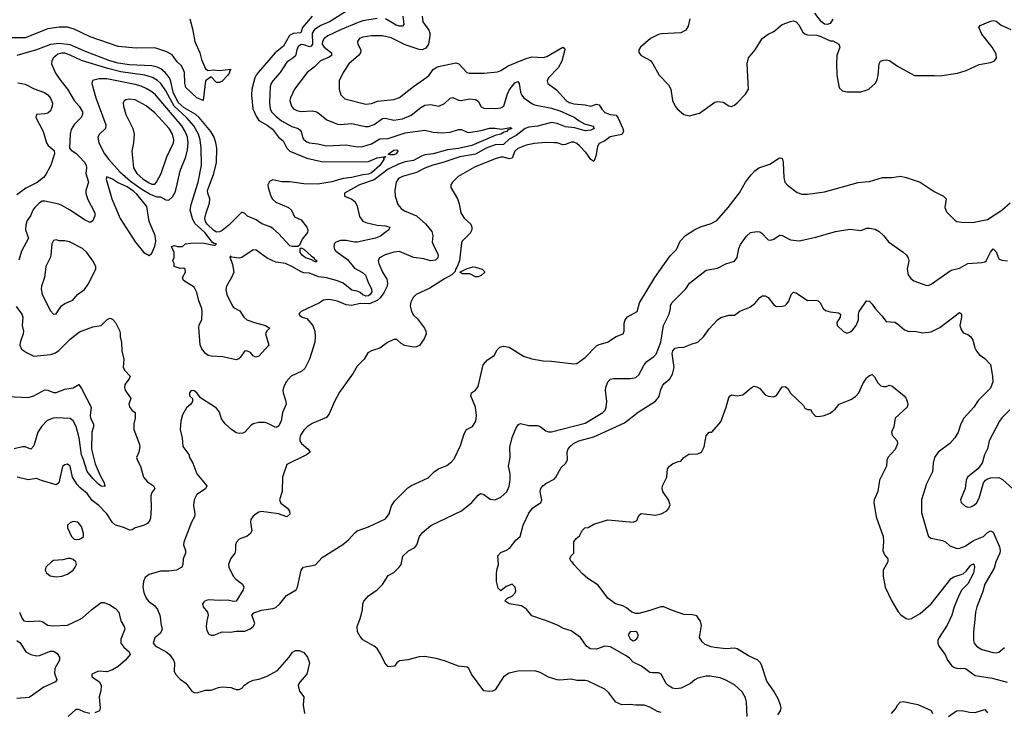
# Model space of a CAD drawing. Header units: inches. Extents: x 1552611 to 1694776, y 811966 to 917215.
# Tile 206 of 256: x 1603990 to 1610989, y 879339 to 884265. Entities that reach past the tile are written whole.
import ezdxf

# ---------------------------------------------------------------- set-up
doc = ezdxf.new("R2010")
doc.units = ezdxf.units.IN
doc.header["$MEASUREMENT"] = 0
for name, color, linetype in [('B6807', 7, 'Continuous'), ('B6808', 7, 'Continuous'), ('B6817', 7, 'Continuous'), ('B6818', 7, 'Continuous')]:
    doc.layers.add(name, color=color, linetype=linetype)

msp = doc.modelspace()

# ---------------------------------------------------------------- linework, layer by layer
at = {"layer": 'B6807', "color": 5}
for points, elevation in [([(1604012.3, 880000), (1604020.5, 879990), (1604050, 879984), (1604130.2, 879990.2), (1604150, 879984), (1604190, 879959), (1604227.2, 879952.8), (1604330, 879959.7), (1604416.2, 880000)], 840), ([(1604707.7, 880000), (1604710.2, 879990), (1604732, 879950), (1604736.9, 879930), (1604710, 879859.5), (1604709.5, 879830), (1604730, 879802.3), (1604767.6, 879770), (1604774.9, 879750), (1604741.7, 879710), (1604690, 879665.3), (1604650, 879639.8), (1604610, 879626.9), (1604550, 879631.9), (1604503.8, 879610), (1604503.8, 879590), (1604556.7, 879556.7), (1604570.3, 879530.3), (1604567.7, 879492.3), (1604554.9, 879450), (1604561, 879370), (1604558, 879350), (1604524.4, 879335.6)], 840), ([(1604989.9, 880000), (1604993, 879970), (1605003.8, 879930), (1604990, 879900.9), (1604950, 879869.2), (1604938.4, 879830), (1604954.4, 879810), (1605030, 879770.2), (1605054.9, 879750), (1605083.7, 879710), (1605090.4, 879690), (1605088.5, 879631.5), (1605097.1, 879610), (1605130, 879574), (1605170, 879546.8), (1605212.7, 879490), (1605230, 879480.8), (1605250, 879478.5), (1605310, 879496.4), (1605350, 879497.1), (1605404.4, 879515.6), (1605430, 879519.3), (1605490, 879516.3), (1605530, 879500.7), (1605550, 879500.7), (1605568.7, 879510), (1605587.2, 879532.8), (1605614, 879550), (1605650, 879566.4), (1605690, 879573.7), (1605750, 879595.3), (1605823.6, 879636.4), (1605905.1, 879730), (1605930, 879767.3), (1605950, 879779.5), (1605977.7, 879777.7), (1606010, 879763.8), (1606034.9, 879730), (1606050.3, 879690), (1606030.5, 879610), (1605978.8, 879550), (1605970.5, 879530), (1605979.5, 879490), (1606010.2, 879450), (1606005.8, 879390), (1606013.4, 879330)], 860), ([(1605322.2, 880000), (1605319.5, 879990), (1605314.9, 879950), (1605319.9, 879919.9), (1605335.1, 879895.1), (1605350, 879887.2), (1605370, 879887.2), (1605430, 879910.5), (1605488.3, 879908.3), (1605530, 879916.4), (1605590, 879916.5), (1605627.4, 879932.6), (1605649.4, 879950), (1605660.9, 879970), (1605651, 880000)], 880), ([(1608550, 879337.1), (1608524.2, 879344.2), (1608470, 879376), (1608430, 879389.7), (1608370, 879388.6), (1608330, 879393.7), (1608270, 879390.9), (1608228.2, 879410), (1608178, 879478), (1608150, 879504.2), (1608030, 879559.7), (1608010, 879564.4), (1607950, 879566), (1607910, 879574), (1607830, 879566.6), (1607810, 879569.7), (1607750, 879588.6), (1607690, 879622.3), (1607652.7, 879632.7), (1607530, 879632.3), (1607470, 879618), (1607428.7, 879591.3), (1607370, 879499.5), (1607350, 879489.5), (1607330, 879486), (1607290, 879492.7), (1607201.3, 879610), (1607182.9, 879650), (1607170, 879660.5), (1607110, 879667.1), (1607010, 879704), (1606950, 879720.4), (1606870, 879736.9), (1606830, 879734.3), (1606750, 879711.8), (1606690, 879704), (1606671.3, 879690), (1606654, 879666), (1606610, 879662.7), (1606584.5, 879690), (1606556.9, 879750), (1606530, 879793.3), (1606510, 879809.7), (1606430, 879854.5), (1606410, 879877), (1606391.3, 879910), (1606388.2, 879950), (1606406.8, 880000)], 860), ([(1609160.3, 879310), (1609157.1, 879410), (1609150, 879440.9), (1609125.4, 879485.4), (1609070, 879535.1), (1609008.5, 879568.5), (1608970, 879583.1), (1608896.3, 879596.3), (1608870, 879596.8), (1608810, 879581.8), (1608790, 879570.9), (1608757.3, 879542.7), (1608693, 879510), (1608654.4, 879505.6), (1608630, 879510.7), (1608598.5, 879530), (1608584.8, 879544.8), (1608550, 879611.2), (1608530, 879619.8), (1608490, 879618.5), (1608470, 879623), (1608410, 879667.3), (1608350, 879695.1), (1608323.6, 879723.6), (1608300.5, 879740.5), (1608190, 879804), (1608150, 879809.7), (1608090, 879788.6), (1608046, 879790), (1608018.7, 879810), (1607977.2, 879870), (1607910, 879917.4), (1607855.4, 879935.4), (1607816.8, 879956.8), (1607730, 879992.3), (1607706.6, 880000)], 840), ([(1609380.1, 879319.9), (1609398.7, 879350), (1609401.7, 879370), (1609397.8, 879390), (1609383.8, 879430), (1609351.7, 879490), (1609299.6, 879559.6), (1609264.5, 879670), (1609255.3, 879690), (1609235.8, 879710), (1609170, 879741), (1609090, 879790.9), (1609070, 879794.2), (1609010, 879790.7), (1608930, 879798.8), (1608904.1, 879804.1), (1608862, 879822), (1608840.1, 879840.1), (1608822.4, 879870), (1608835.2, 879955.2), (1608828.1, 879988.1), (1608820.2, 880000)], 820), ([(1603969.6, 879849.6), (1603992.5, 879832.5), (1604033.8, 879770), (1604070.3, 879750), (1604110, 879740.5), (1604130, 879743.3), (1604210, 879773.6), (1604233.3, 879773.3), (1604257.6, 879757.6), (1604272.1, 879730), (1604273.3, 879710), (1604239.2, 879650), (1604238.1, 879618.1), (1604253.6, 879570), (1604245.1, 879554.9), (1604162.4, 879517.6), (1604056.7, 879443.3), (1603970, 879437.6)], 820), ([(1604488.8, 879331.2), (1604450, 879339.1), (1604410, 879358.9), (1604390, 879358.7), (1604334.6, 879310)], 840)]:
    msp.add_lwpolyline(points, dxfattribs=dict(at, elevation=elevation))
at = {"layer": 'B6807', "color": 5, "elevation": 840}
msp.add_lwpolyline([(1608370, 879913), (1608330, 879911.1), (1608315.5, 879890), (1608330, 879862), (1608350, 879847.7), (1608370, 879854.8), (1608382.7, 879870), (1608386.6, 879890), (1608376, 879910)], close=True, dxfattribs=at)
at = {"layer": 'B6808', "color": 5}
for points, elevation in [([(1606370, 884361.6), (1606191.9, 884250), (1606130, 884224), (1606085.8, 884194.2), (1606070.1, 884169.9), (1606070.4, 884089.6), (1606063.1, 884076.9), (1606050, 884071.9), (1606010, 884086.7), (1605991.9, 884088.1), (1605970, 884074.6), (1605958.9, 884050), (1605951.5, 884008.5), (1605932.6, 883990), (1605890, 883961.6), (1605841.4, 883890), (1605788.8, 883830), (1605777.3, 883810), (1605770.9, 883790), (1605766.3, 883673.7), (1605770.1, 883630), (1605779, 883610), (1605810, 883577.3), (1605850, 883545.3), (1605924.1, 883504.1), (1605969.6, 883489.6), (1605981.4, 883481.4), (1605991.9, 883470), (1606001.5, 883430), (1606010, 883413.7), (1606030, 883396.5), (1606050, 883388.6), (1606110, 883382.7), (1606170, 883368.1), (1606310, 883374.3), (1606390, 883359.8), (1606430, 883362.6), (1606490, 883381.2), (1606550, 883416.1), (1606610, 883420.1), (1606730, 883459), (1606870, 883478), (1606930, 883464.3), (1606990, 883459.8), (1607050, 883465), (1607110, 883483.9), (1607130, 883484), (1607170, 883464.4), (1607183.4, 883463.4), (1607270, 883476.6), (1607330, 883492), (1607370, 883492.6), (1607413.8, 883486.2), (1607477.5, 883497.5), (1607487.7, 883490), (1607459.5, 883480.5), (1607452.6, 883470), (1607434.7, 883465.3), (1607411.2, 883450), (1607370, 883441.4), (1607203.6, 883370), (1607110, 883348), (1607030, 883339), (1606930, 883309.9), (1606870, 883302.4), (1606846, 883294), (1606790, 883262.4), (1606730, 883252.8), (1606681.8, 883238.2), (1606610, 883202.3), (1606510, 883126.4), (1606406.5, 883090), (1606299.5, 883030), (1606299.5, 883010), (1606350, 882987.3), (1606374.5, 882970), (1606390, 882938.9), (1606404.9, 882864.9), (1606430, 882831.7), (1606450, 882822.2), (1606530, 882803.3), (1606590, 882798.8), (1606621.3, 882790), (1606614, 882770), (1606588.5, 882750), (1606554.8, 882725.2), (1606519.3, 882710), (1606390, 882682.9), (1606370, 882682.9), (1606310, 882695), (1606270, 882693.9), (1606237.1, 882682.9), (1606225.2, 882670), (1606222.5, 882650), (1606227.8, 882630), (1606238.1, 882618.1), (1606319.2, 882559.2), (1606370, 882496.6), (1606426, 882466), (1606447.6, 882447.6), (1606469.7, 882390), (1606490.6, 882350), (1606492.3, 882330), (1606481.9, 882310), (1606470, 882301.7), (1606450, 882298.9), (1606428.4, 882308.4), (1606410, 882325.6), (1606390, 882335), (1606350, 882341.9), (1606290, 882389.9), (1606250, 882408.2), (1606170, 882428.7), (1606114.8, 882434.8), (1606050, 882462.7), (1606010, 882464.1), (1605990, 882470.5), (1605930, 882508.1), (1605879.5, 882530), (1605810, 882541.2), (1605749.5, 882569.5), (1605670, 882625), (1605650, 882628.2), (1605570, 882574), (1605549.6, 882569.6), (1605496.5, 882576.5), (1605490, 882582), (1605482.8, 882577.2), (1605503.4, 882523.4), (1605512.7, 882470), (1605495.5, 882430), (1605459.3, 882370), (1605454.4, 882345.6), (1605463.2, 882310), (1605497, 882237), (1605510, 882218.4), (1605554.6, 882194.6), (1605583.8, 882150), (1605603.8, 882130), (1605658.7, 882110), (1605738.4, 882090), (1605768.2, 882070), (1605747.1, 882052.9), (1605737.5, 882030), (1605760.2, 881950), (1605690, 881872), (1605665.7, 881865.7), (1605650, 881873.3), (1605630, 881896.9), (1605610, 881908), (1605590, 881909.6), (1605558, 881862), (1605547.7, 881852.3), (1605530, 881845.1), (1605434.1, 881865.9), (1605350.7, 881870.7), (1605330, 881877.2), (1605310, 881891.2), (1605284.2, 881924.2), (1605272.9, 881952.9), (1605263.9, 882076.1), (1605265.5, 882094.5), (1605284.8, 882130), (1605287.1, 882190), (1605284.8, 882210), (1605264.5, 882264.5), (1605250, 882323.7), (1605230, 882362), (1605155.3, 882410), (1605148, 882430), (1605168, 882470), (1605166, 882490), (1605158, 882498), (1605130, 882495.3), (1605088.7, 882510), (1605088, 882530), (1605078, 882550), (1605087.3, 882572.7), (1605088.7, 882610), (1605070, 882652), (1605090, 882658), (1605111.6, 882651.6), (1605148.4, 882651.6), (1605168, 882670), (1605204, 882676), (1605290, 882678.6), (1605370, 882661), (1605379, 882661), (1605388, 882670), (1605372.6, 882672.6), (1605361.1, 882681.1), (1605306.3, 882750), (1605235.8, 882815.8), (1605219.5, 882850), (1605202.5, 882910), (1605209.8, 882949.8), (1605259.5, 883110), (1605281.4, 883230), (1605280.1, 883350), (1605274.1, 883410), (1605261.2, 883450), (1605226.9, 883510), (1605176, 883570), (1605088.8, 883650), (1605030, 883759.3), (1604994, 883810), (1604970, 883832.5), (1604934.3, 883854.3), (1604880.7, 883870), (1604710, 883893.3), (1604617.1, 883917.1), (1604430, 883975.1), (1604350, 884013.2), (1604310, 884025.9), (1604290, 884027.3), (1604261.1, 884018.9), (1604227.7, 883990), (1604217.7, 883970), (1604216.5, 883950), (1604244.4, 883884.4), (1604281.8, 883830), (1604330.6, 883770.6), (1604376.3, 883690), (1604413.7, 883650), (1604435.5, 883610), (1604436.3, 883590), (1604428.1, 883570), (1604378.6, 883521.4), (1604355.2, 883484.8), (1604348, 883450), (1604343.6, 883350), (1604355.5, 883335.5), (1604390, 883314.2), (1604410, 883294.7), (1604450, 883251), (1604462.2, 883230), (1604464.8, 883210), (1604460.7, 883170), (1604478.8, 883110), (1604459.5, 883050), (1604459.2, 883030), (1604472.2, 882990), (1604523.2, 882890), (1604525, 882870), (1604510, 882833.3), (1604490, 882822), (1604450, 882841), (1604348.9, 882910), (1604290, 882943), (1604268.2, 882951.8), (1604170, 882973.9), (1604150, 882973), (1604130, 882962), (1604096.9, 882930), (1604084, 882910), (1604067, 882870), (1604043.6, 882836.4), (1604033.9, 882806.1), (1604032.2, 882770), (1604052, 882710), (1604002.1, 882617.9), (1603984.7, 882555.3)], 840), ([(1605199.2, 884270), (1605218.8, 884198.8), (1605236, 884110), (1605270.5, 884030), (1605281.4, 883981.4), (1605310, 883916), (1605330, 883903), (1605370, 883907.7), (1605410, 883904.4), (1605492, 883912), (1605480.7, 883899.3), (1605480.7, 883890), (1605470.3, 883870), (1605430, 883827), (1605410, 883818.2), (1605390, 883818.3), (1605350, 883859.3), (1605310.5, 883830), (1605294, 883690), (1605250, 883708.3), (1605170, 883782.6), (1605163.6, 883810), (1605160.9, 883890), (1605153.2, 883913.2), (1605137.9, 883937.9), (1605110, 883965.4), (1605073.8, 884013.8), (1605036.8, 884036.8), (1604950, 884064.5), (1604817.9, 884062.1), (1604690, 884073.5), (1604490, 884143.6), (1604377.6, 884197.6), (1604330.3, 884210.3), (1604270, 884211.9), (1604190, 884200.4), (1604030, 884136), (1603930, 884136.1)], 780), ([(1606070.1, 884290), (1606001.2, 884210), (1605989.5, 884170.5), (1605933, 884167), (1605907.8, 884152.2), (1605864.4, 884075.6), (1605805.3, 884030), (1605685.5, 883890), (1605670.2, 883870), (1605662.2, 883850), (1605641, 883770), (1605636.8, 883730), (1605648.4, 883630), (1605670, 883577.6), (1605690, 883548.6), (1605750, 883515.4), (1605786.8, 883486.8), (1605830, 883429.5), (1605863.8, 883403.8), (1605888.8, 883350), (1605910, 883328.9), (1606030, 883279.1), (1606135.5, 883255.5), (1606450, 883253.9), (1606470, 883257), (1606530, 883281.8), (1606592.8, 883292.8), (1606583.1, 883283.1), (1606576.9, 883283.1), (1606577.8, 883270), (1606550, 883228.1), (1606490, 883175.1), (1606470, 883166.7), (1606430, 883162.4), (1606350, 883141.4), (1606290, 883135.6), (1606210, 883111.8), (1606110, 883094.1), (1606010, 883097.5), (1605910, 883111.4), (1605852.4, 883112.4), (1605790, 883125), (1605765.4, 883114.6), (1605753.6, 883090), (1605756.2, 883070), (1605776.3, 883010), (1605788.1, 882988.1), (1605810, 882967.3), (1605899.8, 882930), (1605921.2, 882910), (1605943.1, 882863.1), (1605990, 882840.3), (1606030.4, 882790), (1606037.4, 882770), (1606034.9, 882750), (1605997, 882703), (1605978.4, 882661.6), (1605967.5, 882652.5), (1605930, 882651), (1605910, 882657.1), (1605830, 882743.9), (1605790, 882779.1), (1605770, 882791.9), (1605712.4, 882812.4), (1605670, 882842.2), (1605610, 882867.1), (1605590, 882885.6), (1605570, 882894.8), (1605477.7, 882802.3), (1605430, 882765.5), (1605410, 882755.4), (1605390, 882753.6), (1605370, 882764.5), (1605322.5, 882810), (1605310.4, 882830), (1605307.1, 882850), (1605315.1, 882890), (1605339.3, 882960.7), (1605342.1, 882990), (1605327, 883030), (1605324.7, 883050), (1605370, 883171.3), (1605390.2, 883250), (1605392, 883350), (1605384.7, 883390), (1605371.3, 883430), (1605349.4, 883470), (1605265.1, 883570), (1605242.5, 883590), (1605158.5, 883638.5), (1605116, 883676), (1605080.1, 883750), (1605065.6, 883825.6), (1605055.6, 883850), (1605023.1, 883890), (1604994, 883914), (1604966.9, 883926.9), (1604930, 883935.6), (1604770, 883943.7), (1604690, 883955.8), (1604630, 883973), (1604457.6, 884037.6), (1604350, 884085.7), (1604270, 884095.8), (1604210, 884089), (1604110, 884049.1), (1603970.7, 884009.3)], 820), ([(1606530, 884273.9), (1606430, 884255.8), (1606395.4, 884244.6), (1606270, 884193.4), (1606180.7, 884150), (1606154, 884130), (1606141.6, 884110), (1606140.7, 884090), (1606153.6, 884070), (1606206, 884030), (1606207.1, 884010), (1606190, 883997), (1606127.4, 883972.6), (1606085.2, 883930), (1606032.9, 883890), (1605943.2, 883770), (1605915.2, 883710), (1605911.2, 883690), (1605921.8, 883650), (1605937.4, 883630), (1605958.9, 883618.9), (1605990, 883612.6), (1606070, 883615.8), (1606092.4, 883612.4), (1606110, 883604.7), (1606173.4, 883553.4), (1606250, 883522.3), (1606270, 883519.8), (1606350, 883526.2), (1606445.8, 883505.7), (1606470, 883505.3), (1606510, 883519.4), (1606570, 883560.8), (1606590, 883564.3), (1606650, 883550.1), (1606710, 883560.5), (1606773.8, 883586.2), (1606840.4, 883639.6), (1606870, 883655.8), (1606910, 883662.3), (1606970, 883650.3), (1607010, 883669.1), (1607050, 883706.3), (1607070, 883710.3), (1607110, 883691.3), (1607129.2, 883689.2), (1607190, 883701.8), (1607230, 883697.2), (1607250, 883686), (1607270, 883644.9), (1607290, 883635.3), (1607370, 883632.6), (1607410, 883638.2), (1607431.6, 883650), (1607454.2, 883730), (1607470, 883763.2), (1607510, 883815.5), (1607530, 883825.3), (1607540.8, 883810), (1607550.1, 883750.1), (1607557.7, 883730), (1607573.8, 883710), (1607629.6, 883669.6), (1607650, 883659.8), (1607770, 883636.1), (1607830, 883616.9), (1607931.7, 883571.7), (1607965.8, 883545.8), (1608005.1, 883525.1), (1608066.3, 883506.3), (1608073.8, 883490), (1608050, 883478.8), (1608010, 883474), (1607935.3, 883495.3), (1607870, 883503.6), (1607810, 883526.4), (1607770, 883532.6), (1607670, 883507), (1607610, 883501.3), (1607583.8, 883490), (1607519.7, 883440.3), (1607470, 883416), (1607430, 883377.3), (1607370, 883374.3), (1607306.5, 883350), (1607230, 883308.1), (1607118.7, 883290), (1606990, 883246.1), (1606926.7, 883230), (1606870, 883209.3), (1606810, 883176.7), (1606710, 883149.9), (1606683.8, 883136.2), (1606666, 883110), (1606655.7, 883050), (1606659.4, 883010), (1606678.5, 882950), (1606701.7, 882921.7), (1606725.3, 882905.3), (1606810, 882869.3), (1606877, 882810), (1606918.7, 882758.7), (1606926.7, 882730), (1606923.1, 882683.1), (1606935.4, 882650), (1606957.6, 882610), (1606964, 882590), (1606962, 882570), (1606944.8, 882555.2), (1606910, 882550.7), (1606863.3, 882563.2), (1606790, 882574.1), (1606690, 882615.6), (1606650, 882611.3), (1606586.9, 882593.1), (1606546.7, 882570), (1606538, 882550), (1606542, 882530), (1606570, 882468.5), (1606599.5, 882419.5), (1606605.5, 882390), (1606601.7, 882370), (1606577.6, 882322.4), (1606553.4, 882286.6), (1606531.3, 882268.7), (1606475.5, 882244.5), (1606410, 882245.6), (1606350, 882231.6), (1606310, 882237.2), (1606250, 882262.2), (1606190, 882273.6), (1606166.6, 882273.4), (1606150.3, 882269.7), (1606120.7, 882250), (1605991.3, 882190), (1605980.5, 882179.5), (1605974.8, 882170), (1605981.6, 882161.6), (1605998, 882150), (1606030, 882140.3), (1606073.8, 882090), (1606086.9, 882050), (1606091.5, 882008.5), (1606088.9, 881971.1), (1606050.3, 881850), (1606016.9, 881783.1), (1605995.8, 881764.2), (1605919.3, 881730), (1605883.8, 881690), (1605867.1, 881652.9), (1605861.6, 881630), (1605862.4, 881610), (1605879.9, 881559.9), (1605884.2, 881530), (1605858.5, 881470), (1605848.1, 881410), (1605830, 881373.6), (1605810, 881363.6), (1605750, 881396), (1605730, 881400.4), (1605690, 881399.7), (1605650.3, 881389.7), (1605630, 881377), (1605590.7, 881330), (1605576.7, 881323.3), (1605550, 881322), (1605530, 881327.3), (1605495.1, 881350), (1605449.8, 881389.8), (1605425.6, 881425.6), (1605410, 881473.2), (1605390, 881502.7), (1605275.1, 881575.1), (1605248.7, 881610), (1605230, 881624), (1605210, 881628), (1605198, 881610), (1605198, 881590), (1605218, 881570), (1605218.8, 881550), (1605206, 881530), (1605175.2, 881504.8), (1605146.3, 881453.7), (1605134.6, 881410), (1605131.7, 881350), (1605146, 881290), (1605150.3, 881230.3), (1605192.1, 881172.1), (1605198, 881150), (1605220.4, 881110), (1605250, 881036), (1605320.4, 880950), (1605310, 880928), (1605250, 880887.3), (1605230.3, 880850), (1605226, 880810), (1605234.9, 880750), (1605232, 880730), (1605210.4, 880690), (1605156.1, 880550), (1605154.9, 880530), (1605167.6, 880490), (1605168.9, 880470), (1605152.7, 880430), (1605149.2, 880390.8), (1605142, 880370), (1605104, 880350), (1605050, 880342.7), (1604990, 880343.7), (1604910, 880318), (1604883, 880297), (1604870.4, 880270), (1604864.4, 880230), (1604873.7, 880190), (1604890.3, 880150), (1604904.9, 880130), (1604950, 880095.8), (1604970.3, 880070), (1604986.7, 880030), (1604989.9, 880000)], 860), ([(1606850.2, 884290), (1606856.2, 884250), (1606897.4, 884190), (1606905.2, 884170), (1606906.5, 884150), (1606896.4, 884090), (1606877.3, 884062.7), (1606850, 884051.1), (1606830, 884053.3), (1606730, 884085.6), (1606630, 884134.6), (1606570, 884149.8), (1606489.8, 884149.8), (1606430, 884141), (1606405.2, 884130), (1606390.3, 884110), (1606394.6, 884090), (1606414.6, 884050), (1606411.7, 884030), (1606398, 884010), (1606330.1, 883949.9), (1606289.2, 883890), (1606260.9, 883830), (1606260.3, 883770), (1606273.4, 883730), (1606301.1, 883701.1), (1606450, 883663.2), (1606490, 883669.3), (1606534.5, 883685.5), (1606650, 883696.6), (1606690, 883710.2), (1606790, 883789.2), (1606884.6, 883855.4), (1606900.5, 883870), (1606930, 883910.6), (1606950, 883925.5), (1606968.1, 883931.9), (1607090, 883958.3), (1607110.4, 883950), (1607168.2, 883890), (1607185.2, 883885.2), (1607290, 883883.2), (1607385.3, 883894.7), (1607410, 883902.3), (1607462.5, 883937.5), (1607590, 883989.5), (1607630, 884000.1), (1607710, 883996.8), (1607737.5, 884002.5), (1607850, 884068.7), (1607862, 884062), (1607866, 884050), (1607843.4, 883970), (1607816.9, 883923.1), (1607747.7, 883850), (1607740.3, 883830), (1607744.9, 883810), (1607806.4, 883766.4), (1607874.7, 883690), (1607896.8, 883676.8), (1607930, 883665.5), (1608010, 883658.3), (1608050, 883649), (1608090, 883662.8), (1608110, 883659.5), (1608128.1, 883628.1), (1608150, 883604.1), (1608188, 883590), (1608230, 883584.9), (1608245, 883565), (1608277.4, 883490), (1608280.9, 883470), (1608271, 883449), (1608187.8, 883432.2), (1608150, 883404.2), (1608110, 883384.5), (1608096.6, 883363.4), (1608085.8, 883294.2), (1608070, 883255.1), (1608050, 883270.8), (1608017.1, 883317.1), (1607970, 883368.5), (1607950, 883384.9), (1607930, 883393.6), (1607910, 883393.7), (1607870, 883375.8), (1607850, 883374.5), (1607810, 883387.9), (1607790, 883389.8), (1607730, 883391.7), (1607650, 883384.5), (1607590, 883372.6), (1607530, 883349), (1607510.6, 883329.4), (1607490, 883278.7), (1607470, 883275.4), (1607430, 883287.8), (1607410, 883287.7), (1607370, 883275.9), (1607223.2, 883216.8), (1607107, 883150), (1607066, 883110), (1607054, 883090), (1607054, 883070), (1607102.6, 882990), (1607114.3, 882954.3), (1607125.8, 882890), (1607150, 882853.4), (1607196.5, 882810), (1607204.9, 882790), (1607204.2, 882770), (1607192.7, 882747.3), (1607135.8, 882690), (1607130, 882677.2), (1607117.3, 882550), (1607097.8, 882502.2), (1607086.7, 882490), (1607085.2, 882474.8), (1607062.8, 882450), (1607010, 882422.7), (1606905.8, 882354.2), (1606808.2, 882310), (1606786.7, 882290), (1606770, 882255.1), (1606766.1, 882230), (1606774.6, 882190), (1606790, 882164.1), (1606817.1, 882137.1), (1606867.3, 882070), (1606877.5, 882050), (1606878.8, 882030), (1606865.7, 881994.3), (1606832.4, 881947.6), (1606810, 881938.3), (1606790, 881936), (1606727.1, 881947.1), (1606700.7, 881960.7), (1606670, 881989.3), (1606650, 881989.4), (1606604, 881970), (1606550.4, 881929.6), (1606490.3, 881909.7), (1606464.6, 881895.4), (1606438, 881850), (1606390, 881800.9), (1606361.1, 881750), (1606263.2, 881616.8), (1606228.1, 881550), (1606190, 881460.9), (1606170, 881435.1), (1606070, 881393.1), (1606033.7, 881370), (1606010, 881346.3), (1605986.4, 881310), (1605980.2, 881290), (1605982.3, 881270), (1605993.6, 881250), (1606040.4, 881210), (1606055.5, 881190), (1606027.7, 881170), (1605890, 881102), (1605858, 881010), (1605855.5, 880910), (1605837.3, 880850), (1605846.7, 880826.7), (1605893.4, 880790), (1605907.7, 880770), (1605910, 880749), (1605890, 880729.6), (1605830, 880749.7), (1605710, 880766.6), (1605690, 880762.7), (1605670, 880749.4), (1605650, 880732.7), (1605633.4, 880710), (1605630.4, 880690), (1605639.3, 880630), (1605630.4, 880610), (1605607.7, 880592.3), (1605550, 880571.1), (1605530.4, 880550), (1605523.1, 880530), (1605523.8, 880490), (1605518.4, 880470), (1605488, 880430), (1605473.4, 880390), (1605476.3, 880370), (1605507.8, 880307.8), (1605526.6, 880286.6), (1605574.8, 880250), (1605582.8, 880230), (1605578, 880210), (1605530, 880129.5), (1605510, 880126), (1605470, 880135.3), (1605410, 880133.1), (1605330, 880138), (1605306, 880130), (1605298, 880122), (1605290.7, 880110), (1605293.4, 880090), (1605326, 880050), (1605330.6, 880030), (1605322.2, 880000)], 880), ([(1606712.6, 884290), (1606719.5, 884230), (1606710, 884219.1), (1606690, 884219.5), (1606666.6, 884226.6), (1606590, 884271.7)], 860), ([(1608754.4, 884270), (1608742.6, 884217.4), (1608724.9, 884190), (1608690, 884171.6), (1608550, 884163.5), (1608530, 884158.2), (1608472.7, 884130), (1608403, 884070), (1608390.5, 884050), (1608390.5, 884030.5), (1608407.7, 884010), (1608473.4, 883973.4), (1608491.6, 883951.6), (1608535.2, 883870), (1608602.3, 883802.3), (1608618.7, 883770), (1608630.3, 883690), (1608648.8, 883650), (1608664.2, 883630), (1608710, 883590.3), (1608750, 883582), (1608821.1, 883598.9), (1608930, 883679.1), (1608950, 883683), (1608990, 883678), (1609030, 883651), (1609047.3, 883647.3), (1609070, 883657.3), (1609090, 883673.4), (1609150, 883735.3), (1609170.8, 883770), (1609161.5, 883950), (1609170, 883992.7), (1609218.7, 884050), (1609267.6, 884130), (1609310, 884161.7), (1609350, 884179.5), (1609409.7, 884230.3), (1609470, 884252.7), (1609490, 884256.3), (1609510.4, 884250.4), (1609528.5, 884228.5), (1609556.7, 884176.7), (1609570, 884163.8), (1609590, 884156.4), (1609655.3, 884155.3), (1609685.5, 884145.5), (1609750, 884114), (1609770, 884113.4), (1609813.4, 884090), (1609819.1, 884070), (1609799.3, 884010), (1609797.1, 883950), (1609799.5, 883870), (1609811.7, 883791.7), (1609817.7, 883777.7), (1609839.6, 883759.6), (1609870, 883751.3), (1609970, 883751.5), (1610000, 883761.4)], 920), ([(1609770, 884268.7), (1609750, 884237.2), (1609730, 884229.3), (1609710, 884232.7), (1609690, 884249.2), (1609642.7, 884310)], 920), ([(1603975.9, 883815.9), (1604030, 883805.4), (1604093.4, 883773.4), (1604166.4, 883746.4), (1604190, 883731), (1604210, 883707.4), (1604222.5, 883670), (1604222.1, 883650), (1604210, 883617.2), (1604190, 883600.5), (1604170, 883594.6), (1604109.4, 883590.6), (1604104.3, 883570), (1604157, 883470), (1604180.6, 883390), (1604192.3, 883370), (1604234.6, 883334.6), (1604236.4, 883310), (1604210.8, 883229.2), (1604176.5, 883163.5), (1604158.8, 883141.2), (1604113.9, 883106.1), (1604032.8, 883067.2), (1603970, 883020.2)], 820), ([(1605651, 880000), (1605641.2, 880030), (1605654.2, 880045.8), (1605710, 880064.2), (1605790, 880076.5), (1605810, 880084), (1605839.6, 880110), (1605887, 880170), (1605954.5, 880210), (1605965.1, 880230), (1605989.7, 880350), (1606007.3, 880370), (1606091.8, 880388.2), (1606141, 880439), (1606288.2, 880531.8), (1606330, 880568.8), (1606370, 880614), (1606390, 880628.8), (1606470, 880657.6), (1606590, 880715.3), (1606615.4, 880750), (1606633.1, 880806.9), (1606656.9, 880843.1), (1606750, 880935.5), (1606769.3, 880950), (1606893.2, 881006.8), (1606935.6, 881050), (1606967.8, 881070), (1607026.5, 881093.5), (1607060.5, 881119.5), (1607077.4, 881142.6), (1607123.6, 881236.4), (1607150, 881318.8), (1607166.3, 881350), (1607208.6, 881371.4), (1607232.6, 881410), (1607237.3, 881450), (1607229.8, 881510), (1607198, 881590), (1607198.6, 881601.4), (1607201.2, 881610), (1607231, 881629), (1607250, 881654.8), (1607285.1, 881810), (1607314.9, 881845.1), (1607363.3, 881876.7), (1607383.5, 881916.5), (1607403.5, 881936.5), (1607430, 881943.8), (1607470, 881936.5), (1607570, 881872.8), (1607630, 881851.8), (1607710, 881838.9), (1607770, 881837), (1607930, 881816.3), (1607950, 881820.5), (1608010, 881861.6), (1608090, 881944.6), (1608110, 881955.6), (1608167.6, 881972.4), (1608230, 882012.4), (1608279.3, 882030), (1608287.3, 882050), (1608285.6, 882105.6), (1608292.9, 882130), (1608310, 882150.2), (1608378, 882190), (1608396, 882250), (1608505.7, 882430), (1608614.6, 882585.4), (1608658, 882630), (1608684.5, 882690), (1608723.6, 882730), (1608790, 882772.3), (1608830, 882792.3), (1608905.6, 882814.4), (1608944.4, 882835.6), (1609026.9, 882930), (1609106.9, 883033.1), (1609150, 883109.1), (1609190, 883162), (1609215.6, 883190), (1609243, 883210), (1609321.9, 883238.1), (1609390, 883282.8), (1609410, 883279.5), (1609418, 883250), (1609422, 883142), (1609428, 883108), (1609447.6, 883087.6), (1609516.5, 883036.5), (1609550, 883023.7), (1609590, 883023.1), (1609710, 883040.2), (1609950, 883106.4), (1610000, 883110.7)], 880), ([(1606406.8, 880000), (1606418, 880030), (1606426.9, 880070), (1606429.6, 880110), (1606437, 880130), (1606470, 880167.7), (1606530, 880210.5), (1606570, 880248), (1606610, 880312.7), (1606650, 880334), (1606687.8, 880370), (1606700.5, 880390), (1606714.5, 880450), (1606753.6, 880486.4), (1606799.6, 880510), (1606813.7, 880530), (1606831.6, 880590), (1606850, 880614.9), (1606912.6, 880667.4), (1607130, 880771.8), (1607205.1, 880830), (1607250, 880884), (1607266, 880894), (1607290, 880888), (1607333.5, 880853.5), (1607370, 880850.2), (1607410, 880868.1), (1607452.5, 880907.5), (1607470, 880947.7), (1607476.8, 880990), (1607476.8, 881036.8), (1607464.4, 881090), (1607475.8, 881150), (1607474.6, 881225.4), (1607490, 881294), (1607518.6, 881361.4), (1607534.9, 881385.1), (1607550, 881392.7), (1607610, 881379.6), (1607670, 881378.3), (1607690, 881370.3), (1607730, 881339.7), (1607750, 881332.7), (1607770, 881332.5), (1608010, 881395.5), (1608134.8, 881470), (1608151.5, 881488.5), (1608159.8, 881510), (1608163.4, 881550), (1608153.1, 881630), (1608155.4, 881650), (1608171.5, 881690), (1608190, 881707), (1608210, 881712.8), (1608332.1, 881712.1), (1608370, 881720.3), (1608390, 881738.4), (1608430, 881810.4), (1608447.3, 881832.7), (1608498, 881870), (1608513.2, 881886.8), (1608548.2, 881971.8), (1608565.3, 882090), (1608606, 882170), (1608616.3, 882210), (1608616.9, 882230), (1608625.6, 882250), (1608726, 882350), (1608750, 882390.3), (1608870, 882484.2), (1608950, 882498), (1609010, 882528.8), (1609071.8, 882548.2), (1609090, 882574), (1609102.9, 882637.1), (1609114.1, 882665.9), (1609155.2, 882724.8), (1609185.6, 882750), (1609230, 882759.1), (1609250, 882755.6), (1609265.4, 882745.4), (1609310, 882699.5), (1609330, 882695.8), (1609350, 882703.1), (1609390, 882732.7), (1609410, 882730.4), (1609470, 882699.5), (1609530, 882692.2), (1609650, 882718.4), (1609790, 882758), (1609890, 882774.4), (1609970, 882766), (1610000, 882778)], 860), ([(1607706.6, 880000), (1607630, 880025.2), (1607592.8, 880072.8), (1607555.9, 880095.9), (1607469, 880110), (1607442, 880130), (1607444, 880136), (1607458, 880150), (1607493.1, 880166.9), (1607512.4, 880187.6), (1607516.1, 880203.9), (1607513, 880230), (1607490, 880249.4), (1607447, 880233), (1607410, 880202), (1607390, 880222), (1607379.7, 880270), (1607379.3, 880320.7), (1607382, 880350), (1607393.2, 880390), (1607389.5, 880450.5), (1607410, 880474.8), (1607450, 880490.8), (1607477.2, 880510), (1607517.2, 880562.8), (1607548, 880590), (1607569.4, 880670), (1607610, 880755.5), (1607636, 880790), (1607695.4, 880830), (1607701.5, 880850), (1607689.7, 880910), (1607693.3, 880930), (1607709.6, 880950), (1607730, 880965.3), (1607790, 880998), (1607800.7, 881010), (1607839.1, 881080.9), (1607872.3, 881110), (1607883.9, 881136.1), (1607882.4, 881190), (1607888.2, 881211.8), (1607902, 881230), (1607926.6, 881250), (1607964.5, 881270), (1608070, 881299.1), (1608290, 881398.7), (1608385.8, 881474.2), (1608508.9, 881551.1), (1608534.4, 881585.6), (1608546.4, 881633.6), (1608559.1, 881660.9), (1608570, 881676.4), (1608611.8, 881710), (1608630, 881742.8), (1608641, 881790), (1608628, 881890), (1608633.8, 881910), (1608650, 881927.6), (1608670, 881934), (1608710, 881935.9), (1608770, 881960.3), (1608810, 881970.4), (1608851.1, 882008.9), (1608890, 882066.8), (1608949.5, 882130.5), (1608974.2, 882145.8), (1609030, 882164), (1609070, 882164.4), (1609108.8, 882191.2), (1609179.6, 882220.4), (1609214.5, 882245.5), (1609250, 882288.2), (1609270, 882301.6), (1609290, 882300.5), (1609310, 882288), (1609350, 882237.3), (1609370, 882225.5), (1609410, 882228), (1609430, 882233), (1609439.7, 882240.3), (1609457.7, 882262.3), (1609474.5, 882310), (1609490, 882327.7), (1609510, 882321.3), (1609590, 882268.2), (1609650, 882270.5), (1609665.2, 882265.2), (1609680.7, 882250), (1609702, 882210), (1609717, 882197), (1609750, 882186.7), (1609810, 882181), (1609824.7, 882170), (1609821, 882150), (1609798.8, 882110), (1609801, 882090), (1609846.6, 882046.6), (1609870, 882035.5), (1609890, 882041.6), (1609910, 882055.5), (1609935.1, 882090), (1609951.3, 882130), (1609951.5, 882170), (1609957.4, 882190), (1610000, 882250.3)], 840), ([(1603965.8, 882225.8), (1604005.6, 882170), (1604012.5, 882150), (1604008.4, 882090), (1604016.6, 882050), (1604015.5, 882030), (1603992.8, 881970), (1603991.3, 881950), (1604002.6, 881922.6), (1604037.7, 881897.8), (1604090, 881870.5), (1604210, 881883.7), (1604245, 881895), (1604269.2, 881910.8), (1604348.1, 881991.9), (1604415.9, 882044.1), (1604510, 882080.9), (1604569.5, 882090.5), (1604609, 882130), (1604630, 882142.8), (1604650, 882134.8), (1604670, 882111), (1604701.6, 882050), (1604705.5, 882030), (1604704.4, 882010), (1604714.4, 881970), (1604716.9, 881910), (1604730.3, 881850.3), (1604725.5, 881790), (1604737.4, 881770), (1604775.3, 881730), (1604768.9, 881710), (1604738, 881670), (1604734, 881650), (1604740.4, 881630), (1604780.5, 881570), (1604764.9, 881530), (1604770, 881512), (1604787.9, 881487.9), (1604810.3, 881470.3), (1604811.6, 881430), (1604802.6, 881390), (1604802, 881350), (1604840.4, 881250), (1604843.1, 881230), (1604836, 881190), (1604821.3, 881150), (1604826.7, 881130), (1604849.2, 881090), (1604869.3, 881010), (1604898.7, 880978.7), (1604941.3, 880950), (1604950.4, 880930), (1604930, 880902.9), (1604921.4, 880878.6), (1604925.5, 880790), (1604919.7, 880720.3), (1604915.6, 880704.4), (1604898, 880682), (1604870, 880668), (1604810, 880651.8), (1604790, 880637), (1604770, 880634), (1604730, 880652.8), (1604670, 880670.6), (1604648.9, 880688.9), (1604610, 880750.7), (1604551.7, 880810), (1604505, 880845), (1604470, 880894.4), (1604417.3, 880937.3), (1604399, 880959), (1604366.6, 881010), (1604350, 881088.7), (1604330, 881104), (1604310, 881099), (1604294, 881086), (1604268.5, 880971.5), (1604250, 880957.6), (1604146.3, 880986.3), (1604110, 881002), (1604050, 880991.2), (1603971.1, 881011.1)], 840), ([(1608820.2, 880000), (1608804.1, 880024.1), (1608772, 880032), (1608710, 880035.1), (1608624.1, 880064.1), (1608568.2, 880088.2), (1608548.1, 880088.1), (1608470, 880062), (1608390, 880042.5), (1608370, 880041.9), (1608340.8, 880050), (1608302.7, 880082.7), (1608276.4, 880096.4), (1608226, 880110), (1608169.8, 880150), (1608102.3, 880242.3), (1608029.6, 880290), (1607990, 880323), (1607928.2, 880390), (1607922, 880402), (1607909.4, 880410.6), (1607901.2, 880430), (1607908.7, 880450), (1607928.4, 880471.6), (1607928.4, 880551.6), (1607946, 880574), (1607970, 880594), (1607987.3, 880632.7), (1608006, 880650), (1608030, 880652), (1608070, 880678), (1608170, 880706.8), (1608350, 880690.6), (1608375.9, 880704.1), (1608390, 880738), (1608407.7, 880752.3), (1608510, 880741.3), (1608549.5, 880750.5), (1608590, 880771.3), (1608604, 880790), (1608613.6, 880813.6), (1608602, 880850), (1608562, 880910), (1608557.2, 880930), (1608559, 880950), (1608589, 881010), (1608594, 881070), (1608609, 881090), (1608630, 881106), (1608670, 881122), (1608690, 881124.7), (1608710, 881152), (1608745.6, 881174.4), (1608810, 881177.3), (1608837.2, 881190), (1608854.2, 881225.8), (1608870, 881304.7), (1608890, 881331.3), (1608910, 881332), (1608974.8, 881405.2), (1609011.5, 881510), (1609030, 881578), (1609039, 881590), (1609050, 881597.3), (1609090, 881590.6), (1609130, 881596.3), (1609190, 881647.3), (1609210, 881657.3), (1609230, 881654), (1609250, 881640.7), (1609290, 881596), (1609310, 881586), (1609350, 881582.8), (1609370, 881590.8), (1609410, 881653.4), (1609430, 881656.3), (1609450, 881640.7), (1609470, 881607.7), (1609560.7, 881520.7), (1609570, 881502), (1609590, 881492), (1609610, 881492), (1609622, 881470), (1609641, 881450), (1609650, 881444), (1609670, 881442), (1609708, 881450), (1609750, 881467.3), (1609786.3, 881493.7), (1609815.3, 881530), (1609897.3, 881562.7), (1609930, 881583.7), (1609954, 881610), (1609984, 881676), (1610000, 881702)], 820), ([(1603905.2, 881585.2), (1604050, 881576.8), (1604090, 881589.5), (1604170, 881631.4), (1604190, 881628.9), (1604230, 881614), (1604250, 881614), (1604310, 881636.9), (1604370, 881646.4), (1604410.6, 881670), (1604430, 881642.8), (1604498.4, 881510), (1604491.5, 881450), (1604494, 881430), (1604513.8, 881390), (1604515.2, 881370), (1604503.9, 881330), (1604500.9, 881210), (1604526.7, 881106.7), (1604562.7, 881022.7), (1604591.3, 880970), (1604594.4, 880945.6), (1604570, 880946), (1604550, 880961.4), (1604510, 881002.2), (1604470, 881052.4), (1604441.9, 881141.9), (1604428.5, 881170), (1604412.7, 881290), (1604390.5, 881370.5), (1604371.2, 881411.2), (1604348, 881428), (1604250, 881433.3), (1604228.7, 881431.3), (1604186.6, 881413.4), (1604146.9, 881373.1), (1604118.8, 881330), (1604090, 881234), (1604070, 881211.2), (1604030, 881226.4), (1604010, 881227.7), (1603950, 881212.8)], 820), ([(1604416.2, 880000), (1604437.6, 880010), (1604502, 880070), (1604570, 880120.3), (1604590, 880118.9), (1604630, 880103.1), (1604670, 880077.4), (1604695.2, 880050), (1604707.7, 880000)], 840), ([(1603987.7, 880050), (1604004.2, 880010), (1604012.3, 880000)], 840)]:
    msp.add_lwpolyline(points, dxfattribs=dict(at, elevation=elevation))
for points, elevation in [([(1604555, 883845), (1604506.7, 883833.3), (1604502.4, 883810), (1604532.5, 883710), (1604603.4, 883516.6), (1604599, 883490), (1604557.4, 883450), (1604546.7, 883430), (1604552.3, 883390), (1604594, 883310), (1604623.2, 883270), (1604701.8, 883181.8), (1604777, 883117), (1604858.9, 883058.9), (1604921.3, 883021.3), (1604965.8, 883005.8), (1604990, 883003.9), (1605030, 882982.9), (1605050, 882980.7), (1605076.1, 883003.9), (1605096.5, 883043.5), (1605131.9, 883190), (1605169.9, 883290.1), (1605182.1, 883337.9), (1605186.8, 883390), (1605182.1, 883430), (1605166.8, 883470), (1605143, 883510), (1604956.2, 883730), (1604930, 883752.1), (1604890, 883776.2), (1604852.6, 883792.6), (1604810, 883804.4), (1604610, 883842.9)], 860), ([(1604770, 883699.8), (1604744.5, 883695.5), (1604731.8, 883688.2), (1604726.4, 883673.6), (1604729.1, 883650), (1604745, 883590), (1604793.8, 883490), (1604803.9, 883450), (1604800.2, 883390), (1604787.2, 883330), (1604799.2, 883210), (1604822.8, 883170), (1604866.9, 883130), (1604910, 883103.7), (1604930, 883095.9), (1604950, 883095.9), (1604962.9, 883110), (1604995.7, 883170), (1605036.5, 883290), (1605084, 883390), (1605086.8, 883410), (1605076.3, 883450), (1605053.2, 883490), (1605030, 883517.5), (1604950, 883601.5), (1604890, 883652.9), (1604810, 883694.5)], 880), ([(1606622.7, 883302.7), (1606609.4, 883309.4), (1606650, 883336.8), (1606670, 883339.5), (1606676, 883336), (1606678.3, 883330), (1606665.7, 883310), (1606650, 883304.3)], 820), ([(1604610, 883146), (1604604.4, 883130), (1604646, 882990), (1604703.6, 882850), (1604810, 882684.9), (1604870, 882610.7), (1604910, 882587.3), (1604930, 882604.7), (1604950, 882654), (1604958.7, 882690), (1604953.1, 882730), (1604909.8, 882830), (1604894.9, 882934.9), (1604823, 883023), (1604802.1, 883042.1), (1604755, 883075), (1604686.4, 883106.4), (1604650, 883130.9)], 860), ([(1604250, 882698), (1604230, 882694.5), (1604219.5, 882670), (1604212.6, 882590), (1604206.7, 882570), (1604174.9, 882510), (1604166.5, 882430), (1604144.2, 882370), (1604141.7, 882350), (1604150.3, 882310), (1604210, 882194.8), (1604230, 882170.7), (1604250, 882173.4), (1604288.5, 882230), (1604310, 882245.4), (1604368.3, 882270), (1604401.3, 882310), (1604450, 882345.7), (1604476.8, 882383.2), (1604530.9, 882490), (1604530.8, 882510), (1604509.8, 882550), (1604468.2, 882608.2), (1604436.7, 882636.7), (1604345.2, 882685.2), (1604310, 882691.2), (1604270.8, 882690.8)], 860), ([(1606097.4, 882542.6), (1606090, 882543.5), (1606059.2, 882559.2), (1606022.3, 882570), (1605997.6, 882590), (1605984.8, 882610), (1605983.5, 882636.5), (1605990, 882642), (1606010, 882633.6), (1606063.3, 882583.4), (1606084, 882570), (1606084, 882564), (1606104.4, 882550)], 820), ([(1607250, 882435.3), (1607230, 882435.5), (1607190, 882456.4), (1607137.2, 882457.2), (1607119, 882470), (1607166.4, 882493.6), (1607210, 882505.8), (1607230, 882504.3), (1607277.1, 882490), (1607294, 882474), (1607296.5, 882470), (1607270, 882445.7)], 880), ([(1604370, 880695.1), (1604350.4, 880689.6), (1604330.7, 880670), (1604330.7, 880650), (1604357.3, 880590), (1604378, 880570), (1604410, 880568), (1604430, 880576.3), (1604443.7, 880590), (1604443.7, 880610), (1604430, 880661.2), (1604404, 880690)], 860), ([(1604350, 880432.9), (1604331.9, 880431.9), (1604296.7, 880423.3), (1604230, 880418), (1604216.3, 880410), (1604176.3, 880370), (1604170.6, 880350), (1604180.5, 880330), (1604206.8, 880310), (1604250, 880301.3), (1604290, 880306.7), (1604330, 880320.4), (1604369.4, 880350), (1604383.7, 880370), (1604393.2, 880390), (1604389.3, 880410), (1604370, 880426.6)], 860)]:
    msp.add_lwpolyline(points, close=True, dxfattribs=dict(at, elevation=elevation))
at = {"layer": 'B6817', "color": 5}
for points, elevation in [([(1610601.7, 880000), (1610581.7, 879958.3), (1610524.7, 879870), (1610516.9, 879850), (1610515.5, 879830), (1610522.2, 879810), (1610568, 879750), (1610586, 879710), (1610616.1, 879670), (1610630, 879659.7), (1610650, 879653.2), (1610713, 879650), (1610781.8, 879601.8), (1610902.5, 879582.5), (1611010, 879554.2)], 820), ([(1610779.5, 880000), (1610770.2, 879909.8), (1610768.9, 879850), (1610774.9, 879830), (1610790.4, 879810), (1610830, 879786), (1610910, 879764), (1610930, 879761.7), (1610950, 879766.8), (1610990, 879798.7)], 840), ([(1610188, 879330), (1610216, 879364), (1610229.3, 879390.7), (1610249.3, 879410.7), (1610270, 879416), (1610374.4, 879394.4), (1610470, 879350.8), (1610478.8, 879330)], 780), ([(1610591.2, 879308.8), (1610649.8, 879350.2), (1610690, 879352.7), (1610741, 879341), (1610782.6, 879337.4), (1610850, 879357.8), (1610870, 879335.8)], 780)]:
    msp.add_lwpolyline(points, dxfattribs=dict(at, elevation=elevation))
at = {"layer": 'B6818', "color": 5}
for points, elevation in [([(1610000, 883761.4), (1610026, 883770), (1610069.8, 883810.2), (1610084.1, 883835.9), (1610092.1, 883870), (1610099.6, 883950), (1610109.8, 883970.3), (1610130, 883977), (1610150, 883979.5), (1610173.8, 883973.8), (1610230, 883934), (1610350, 883867), (1610491.5, 883868.5), (1610530, 883864.9), (1610655.1, 883884.9), (1610716.6, 883903.4), (1610810, 883946.7), (1610890, 883960.3), (1610917.2, 883970), (1610934, 883990), (1610930, 884019.3), (1610902.7, 884070), (1610830, 884162.6), (1610808.3, 884210), (1610817.2, 884222.8), (1610890, 884253.7), (1610910, 884258), (1610930, 884254.8), (1610965.2, 884225.2), (1611035.3, 884195.3)], 920), ([(1610000, 883110.7), (1610030, 883113.3), (1610123.4, 883143.4), (1610190, 883141.6), (1610250, 883151.6), (1610290, 883142.8), (1610390, 883108.9), (1610490, 883042.4), (1610557.3, 883010), (1610574.8, 882990), (1610566.8, 882930), (1610578, 882898), (1610638, 882838), (1610650.4, 882830.4), (1610684.2, 882824.2), (1610763, 882823), (1610870, 882844.7), (1610971.6, 882910), (1611030, 882961.3)], 880), ([(1610000, 882778), (1610010, 882782), (1610030, 882783.1), (1610070, 882774.3), (1610099, 882759), (1610128.9, 882730), (1610164.7, 882684.7), (1610270, 882612), (1610292.7, 882590), (1610305.5, 882570), (1610310.5, 882550), (1610297.1, 882490), (1610306, 882450), (1610324.1, 882424.1), (1610346.4, 882406.4), (1610430, 882377.6), (1610450, 882374.9), (1610470, 882384.4), (1610610, 882482.3), (1610670, 882497.4), (1610729.3, 882530), (1610830, 882537.3), (1610850, 882543.1), (1610858.7, 882550), (1610890, 882611), (1610910, 882636), (1610930, 882614.8), (1610950, 882563), (1610970, 882555.5), (1611012, 882550)], 860), ([(1610000, 882250.3), (1610010, 882264.4), (1610030, 882262.4), (1610050, 882242), (1610070, 882210.3), (1610119.2, 882159.2), (1610150, 882118), (1610210, 882112.6), (1610230, 882102.3), (1610278.4, 882058.4), (1610310, 882047.1), (1610350.3, 882050.3), (1610410, 882037.6), (1610470, 882044.9), (1610530, 882076), (1610670, 882182), (1610678, 882178), (1610684, 882170), (1610685.5, 882150), (1610673, 882090), (1610681.3, 882061.3), (1610697.3, 882037.3), (1610730, 882026), (1610750.8, 882010), (1610764.9, 881984.9), (1610778.4, 881930), (1610790, 881906.8), (1610810, 881884), (1610850, 881856), (1610890, 881811.3), (1610905.5, 881730), (1610908, 881690), (1610890, 881645.1), (1610803.1, 881556.9), (1610772.4, 881510), (1610700.9, 881430), (1610679.6, 881390), (1610660.3, 881330), (1610636, 881290), (1610602, 881250), (1610518.3, 881190), (1610492.4, 881150), (1610483.2, 881110), (1610478.7, 881050), (1610435.8, 880964.2), (1610399.5, 880850), (1610399.9, 880759.9), (1610441.7, 880610), (1610450.4, 880590), (1610470, 880576.5), (1610550, 880561.6), (1610570.3, 880550.3), (1610602.3, 880522.3), (1610645.7, 880505.7), (1610664.7, 880504.7), (1610710, 880519.3), (1610770, 880559.6), (1610840.9, 880590), (1610870, 880618), (1610890, 880630.5), (1610910, 880621), (1610954.9, 880514.9), (1610959.8, 880490), (1610957.8, 880470), (1610929.4, 880410), (1610915.8, 880364.2), (1610850.2, 880250), (1610834, 880190), (1610792.7, 880090), (1610784.7, 880050), (1610779.5, 880000)], 840), ([(1610000, 881702), (1610010, 881718.3), (1610030, 881734.6), (1610050, 881742.4), (1610065.7, 881725.7), (1610090, 881682.8), (1610110, 881660.7), (1610130, 881654.8), (1610150, 881656), (1610170, 881666), (1610190, 881661), (1610276, 881590), (1610290.6, 881570.6), (1610301.4, 881541.4), (1610304, 881530), (1610297.3, 881510), (1610213.4, 881430), (1610203.8, 881370), (1610188, 881330), (1610190.7, 881310), (1610228.2, 881270), (1610230, 881248.7), (1610212.4, 881207.6), (1610161.6, 881150), (1610154.4, 881130), (1610152.4, 881090), (1610101.5, 880990), (1610090.3, 880910), (1610063.1, 880850), (1610061.7, 880830), (1610078.9, 880730), (1610128.1, 880588.1), (1610130.3, 880550.3), (1610124.6, 880490), (1610137.6, 880457.6), (1610160.3, 880430), (1610161.7, 880410), (1610128.2, 880350), (1610127.2, 880307.2), (1610142, 880230), (1610189.3, 880129.3), (1610234, 880054), (1610252.3, 880032.3), (1610290, 880007), (1610310, 880002.3), (1610330, 880007.1), (1610390, 880042.2), (1610470, 880109.4), (1610609.9, 880290.1), (1610630, 880303.1), (1610695.6, 880324.4), (1610717.1, 880342.9), (1610750, 880384.6), (1610770, 880394.4), (1610772.5, 880392.5), (1610776, 880370), (1610770, 880328.2), (1610730, 880251.8), (1610687.5, 880210), (1610670, 880179.8), (1610631.2, 880090), (1610616.1, 880030), (1610601.7, 880000)], 820), ([(1611028.7, 881490), (1610970, 881432.4), (1610953.8, 881410), (1610880.7, 881270), (1610868.5, 881211.5), (1610848.9, 881170), (1610830.5, 881110), (1610800.4, 881070), (1610728, 881012), (1610717.5, 880990), (1610710.2, 880929.8), (1610677, 880850), (1610681.6, 880830), (1610710, 880803.8), (1610730, 880797.1), (1610750, 880800.4), (1610770, 880808.5), (1610790, 880826.7), (1610810, 880862), (1610840.9, 880970), (1610854.7, 880990), (1610870, 881000.2), (1610893, 881007), (1610950, 881009.2), (1610975.4, 880995.4), (1611050, 880928.9)], 860)]:
    msp.add_lwpolyline(points, dxfattribs=dict(at, elevation=elevation))

doc.saveas('drawing.dxf')
